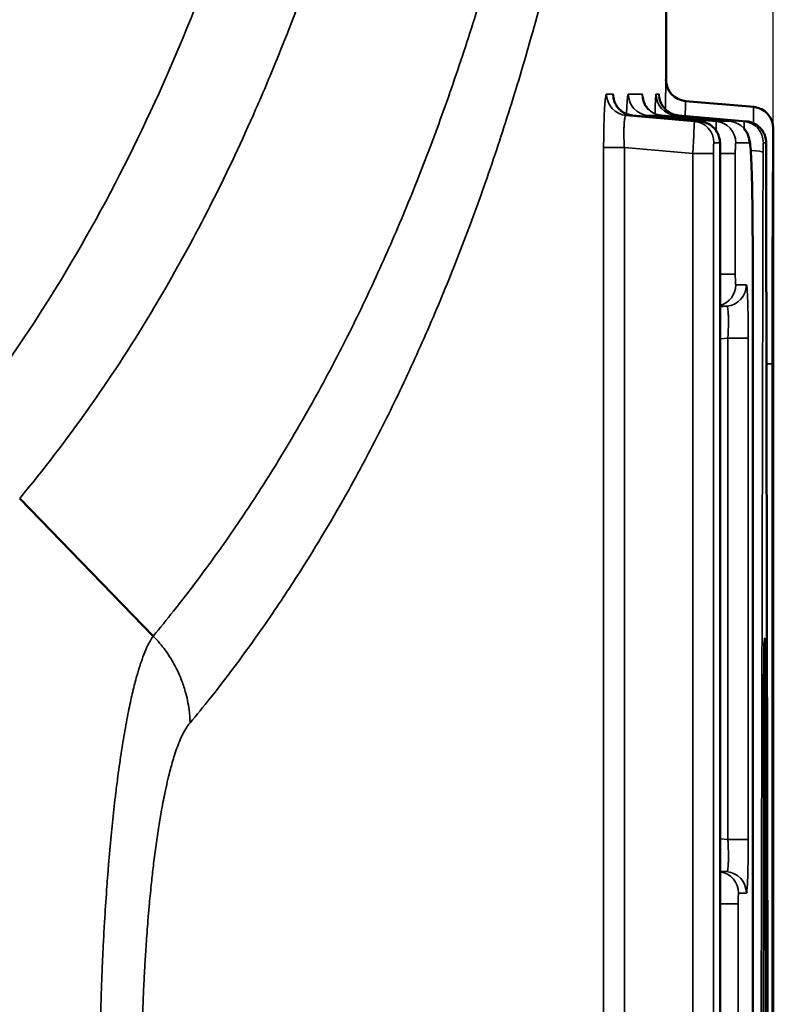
# Model space of a CAD drawing. Header units: millimetres. Extents: x 38 to 2514, y 38 to 1622.
# Tile 153 of 256: x 1159.6 to 1163.12, y 794.37 to 798.96. Entities that reach past the tile are written whole.
import ezdxf

# ---------------------------------------------------------------- set-up
doc = ezdxf.new("R2010")
doc.units = ezdxf.units.MM
doc.header["$LTSCALE"] = 7.692308
for name, color, linetype, lineweight in [('Dimension (ISO)', 7, 'Continuous', 25), ('Visible (ISO)', 7, 'Continuous', 50), ('Visible Narrow (ISO)', 7, 'Continuous', 35)]:
    doc.layers.add(name, color=color, linetype=linetype, lineweight=lineweight)
doc.styles.add('Note Text (ANSI)', font='tahoma.ttf')
doc.dimstyles.new('Default (ISO)', dxfattribs={"dimscale": 7.692308, "dimtxt": 1, "dimasz": 2.5, "dimexe": 3.175, "dimexo": 0, "dimgap": 0.762, "dimtad": 1, "dimrnd": 1e-08, "dimzin": 0, "dimdsep": 46, "dimtxsty": 'Note Text (ANSI)', "dimcen": 0.09, "dimdle": 10, "dimclrd": 1, "dimclre": 1, "dimclrt": 1, "dimazin": 0, "dimtfac": 3.5052, "dimtmove": 0, "dimatfit": 3, "dimfxl": 1, "dimtolj": 1, "dimtzin": 0, "dimlwd": -1, "dimlwe": -1, "dimarcsym": 0})

# ---------------------------------------------------------------- blocks, each defined once
blk = doc.blocks.new('*D10')
at = {"layer": 'Defpoints', "color": 0, "transparency": 16777216}
for p in [(1163.1153, 1147.3218), (986.1274, 798.3263), (1163.1153, 797.4734)]:
    blk.add_point(p, dxfattribs=at)
at = {"layer": 'Dimension (ISO)', "color": 1, "transparency": 16777216}
for p, q in [((986.1274, 798.3263), (986.1274, 1171.7449)), ((1163.1153, 797.4734), (1163.1153, 1171.7449)), ((1005.3581, 1147.3218), (1143.8846, 1147.3218))]:
    blk.add_line(p, q, dxfattribs=at)
for points in [[(1005.3581, 1150.5269), (1005.3581, 1144.1167), (986.1274, 1147.3218)], [(1143.8846, 1150.5269), (1143.8846, 1144.1167), (1163.1153, 1147.3218)]]:
    blk.add_solid(points, dxfattribs=at)
at = {"layer": 'Dimension (ISO)', "color": 1, "transparency": 16777216, "insert": (1024.3863, 1163.2469), "char_height": 7.692308, "attachment_point": 1, "style": 'Note Text (ANSI)'}
blk.add_mtext('\\A1;176.99 mm [6.968 in]', dxfattribs=at)

msp = doc.modelspace()

# ---------------------------------------------------------------- linework, layer by layer
at = {"layer": 'Visible (ISO)'}
for p, q in [((1162.6154, 798.671), (1162.6154, 802.1005)), ((1162.7064, 798.5786), (1163.0238, 798.5508)), ((1162.7747, 798.4838), (1162.459, 798.5116)), ((1162.5947, 798.5118), (1162.9101, 798.4843)), ((1162.6736, 798.5116), (1162.9906, 798.4839)), ((1163.1154, 797.6951), (1163.1154, 798.4378)), ((1162.8684, 791.6555), (1162.8684, 798.3344)), ((1163.0197, 791.4206), (1163.0197, 797.698)), ((1163.1139, 792.2096), (1163.1139, 797.4733)), ((1163.1153, 797.4734), (1163.1153, 792.265)), ((1159.6029, 796.7279), (1160.2255, 796.0867))]:
    msp.add_line(p, q, dxfattribs=at)
for centre, start, end in [((1162.7151, 798.6782), 180, 265), ((1163.0151, 798.4512), 0, 85), ((1163.0147, 797.7224), 356.9237, 0.011)]:
    msp.add_arc(centre, 0.1, start, end, dxfattribs=at)
for centre, major_axis, ratio, start_param, end_param in [((1162.9827, 798.3392), (0.1, 0.0002), 0.096228, 6.265051, 6.283186), ((949.2291, 760.1514), (-0.0781, -2140.9287), 0.099903, 1.58511, 1.588638), ((1162.972, 795.9363), (0.1, -0.0001), 0.058022, 0.00005, 0.02084)]:
    msp.add_ellipse(centre, major_axis=major_axis, ratio=ratio, start_param=start_param, end_param=end_param, dxfattribs=at)
for points, knots in [([(1162.6154, 798.6712), (1162.6154, 798.6728), (1162.6154, 798.6741), (1162.6153, 798.6751), (1162.6153, 798.6762), (1162.6153, 798.677), (1162.6153, 798.6775), (1162.6152, 798.678), (1162.6152, 798.6782), (1162.6151, 798.6782)], [0.8596257, 0.8596257, 0.8596257, 0.8596257, 0.9047619, 0.9047619, 0.9047619, 0.952381, 0.952381, 0.952381, 1, 1, 1, 1]), ([(1162.3726, 798.5846), (1162.3726, 798.5846), (1162.3726, 798.5845), (1162.3726, 798.5842), (1162.3728, 798.5834), (1162.3734, 798.5809), (1162.3738, 798.5797), (1162.3749, 798.5759), (1162.376, 798.5729), (1162.3787, 798.5667), (1162.3803, 798.5634), (1162.3847, 798.5559), (1162.3876, 798.5517), (1162.3955, 798.542), (1162.401, 798.5366), (1162.4145, 798.5261), (1162.4232, 798.5212), (1162.4408, 798.5145), (1162.4499, 798.5124), (1162.459, 798.5116)], [0.03134262, 0.03134262, 0.03134262, 0.03134262, 0.03176318, 0.03176318, 0.03330717, 0.03330717, 0.03424658, 0.03424658, 0.03564353, 0.03564353, 0.03692161, 0.03692161, 0.03855376, 0.03855376, 0.0408681, 0.0408681, 0.04381078, 0.04381078, 0.04657689, 0.04657689, 0.04657689, 0.04657689]), ([(1162.5096, 798.5816), (1162.5096, 798.5816), (1162.5097, 798.581), (1162.5107, 798.5772), (1162.512, 798.5727), (1162.517, 798.562), (1162.52, 798.5566), (1162.5274, 798.5465), (1162.5314, 798.5419), (1162.536, 798.5376)], [0.11893931, 0.11893931, 0.11893931, 0.11893931, 0.12181173, 0.12181173, 0.12602531, 0.12602531, 0.12885635, 0.12885635, 0.13099791, 0.13099791, 0.13099791, 0.13099791]), ([(1162.5836, 798.5975), (1162.5836, 798.5975), (1162.5837, 798.597), (1162.584, 798.5948), (1162.5842, 798.5933), (1162.5849, 798.5895), (1162.5854, 798.587), (1162.5868, 798.5821), (1162.5875, 798.5797), (1162.5897, 798.5737), (1162.5912, 798.57), (1162.5958, 798.5608), (1162.5993, 798.5553), (1162.6089, 798.5428), (1162.6158, 798.5361), (1162.6317, 798.5244), (1162.6413, 798.5195), (1162.6585, 798.5139), (1162.666, 798.5123), (1162.6736, 798.5116)], [0.03139145, 0.03139145, 0.03139145, 0.03139145, 0.03291495, 0.03291495, 0.03398234, 0.03398234, 0.03496857, 0.03496857, 0.03582073, 0.03582073, 0.037036, 0.037036, 0.03899408, 0.03899408, 0.04180605, 0.04180605, 0.04495197, 0.04495197, 0.04723893, 0.04723893, 0.04723893, 0.04723893]), ([(1162.7747, 798.4838), (1162.7853, 798.4829), (1162.7959, 798.4802), (1162.8154, 798.4718), (1162.8246, 798.4659), (1162.8405, 798.4518), (1162.8474, 798.4433), (1162.8553, 798.4297), (1162.8575, 798.425), (1162.8611, 798.4159), (1162.8625, 798.4114), (1162.865, 798.401), (1162.8659, 798.3953), (1162.8668, 798.3865), (1162.8671, 798.3828), (1162.8676, 798.3741), (1162.8678, 798.369), (1162.8681, 798.3597), (1162.8682, 798.3557), (1162.8684, 798.346), (1162.8684, 798.3402), (1162.8684, 798.3344)], [0, 0, 0, 0, 0.00319288, 0.00319288, 0.00638507, 0.00638507, 0.0095775, 0.0095775, 0.01113834, 0.01113834, 0.01256787, 0.01256787, 0.01457832, 0.01457832, 0.01616119, 0.01616119, 0.01804463, 0.01804463, 0.0193236, 0.0193236, 0.02105926, 0.02105926, 0.02105926, 0.02105926]), ([(1162.9906, 798.4839), (1163.0012, 798.4829), (1163.0117, 798.4803), (1163.0312, 798.4718), (1163.0404, 798.466), (1163.0563, 798.4519), (1163.0632, 798.4434), (1163.0711, 798.4297), (1163.0734, 798.4249), (1163.0771, 798.4152), (1163.0786, 798.4102), (1163.0801, 798.4033), (1163.0804, 798.4014), (1163.081, 798.3977), (1163.0813, 798.3958), (1163.0816, 798.3921), (1163.0818, 798.3904), (1163.082, 798.3872), (1163.0821, 798.3857), (1163.0823, 798.3797), (1163.0824, 798.3746), (1163.0826, 798.365), (1163.0826, 798.3613), (1163.0827, 798.3519), (1163.0827, 798.3456), (1163.0827, 798.3394)], [0, 0, 0, 0, 0.0031875, 0.0031875, 0.00637462, 0.00637462, 0.00956177, 0.00956177, 0.01113683, 0.01113683, 0.01269746, 0.01269746, 0.01328007, 0.01328007, 0.01390365, 0.01390365, 0.01463737, 0.01463737, 0.01543249, 0.01543249, 0.01783332, 0.01783332, 0.01909532, 0.01909532, 0.02097559, 0.02097559, 0.02097559, 0.02097559]), ([(1162.9786, 798.4506), (1162.9827, 798.446), (1162.9863, 798.4411), (1162.9932, 798.4299), (1162.9962, 798.4236), (1162.9999, 798.4139), (1163.001, 798.4102), (1163.0032, 798.4021), (1163.0041, 798.3982), (1163.0067, 798.384), (1163.0078, 798.3745), (1163.0103, 798.347), (1163.0116, 798.3275), (1163.0142, 798.2701), (1163.0155, 798.2274), (1163.0174, 798.1372), (1163.0181, 798.0896), (1163.019, 797.9884), (1163.0193, 797.9339), (1163.0197, 797.8192), (1163.0197, 797.7585), (1163.0197, 797.698)], [0.00781906, 0.00781906, 0.00781906, 0.00781906, 0.00978624, 0.00978624, 0.01247221, 0.01247221, 0.01474356, 0.01474356, 0.018089, 0.018089, 0.02722636, 0.02722636, 0.03945891, 0.03945891, 0.05665543, 0.05665543, 0.07193594, 0.07193594, 0.08836037, 0.08836037, 0.1065188, 0.1065188, 0.1065188, 0.1065188]), ([(1163.1154, 798.4378), (1163.1154, 798.4402), (1163.1154, 798.4422), (1163.1154, 798.4457), (1163.1154, 798.4471), (1163.1153, 798.4492), (1163.1153, 798.45), (1163.1152, 798.451), (1163.1152, 798.4512), (1163.1151, 798.4512)], [0.8227452, 0.8227452, 0.8227452, 0.8227452, 0.8636364, 0.8636364, 0.9090909, 0.9090909, 0.9545455, 0.9545455, 0.9999998, 0.9999998, 0.9999998, 0.9999998]), ([(1163.1154, 797.6951), (1163.1154, 797.6925), (1163.1154, 797.683), (1163.1154, 797.665), (1163.1154, 797.6411), (1163.1154, 797.617), (1163.1154, 797.593), (1163.1154, 797.5679), (1163.1153, 797.5402), (1163.1153, 797.509), (1163.1153, 797.4856), (1163.1153, 797.4734)], [0.2360257, 0.2360257, 0.2360257, 0.2360257, 0.2727273, 0.3636364, 0.4545455, 0.5454545, 0.6363636, 0.7272727, 0.8181818, 0.9090909, 1, 1, 1, 1]), ([(1163.074, 796.0646), (1163.074, 796.0646), (1163.074, 796.0646), (1163.074, 796.0644), (1163.0739, 796.0637), (1163.0738, 796.0611), (1163.0737, 796.0585), (1163.0734, 796.0506), (1163.0732, 796.0444), (1163.0728, 796.0284), (1163.0726, 796.0179), (1163.0723, 795.9939), (1163.0722, 795.98), (1163.0721, 795.956), (1163.072, 795.9461), (1163.072, 795.9362)], [0.01514182, 0.01514182, 0.01514182, 0.01514182, 0.01534558, 0.01534558, 0.01664604, 0.01664604, 0.01890927, 0.01890927, 0.02224006, 0.02224006, 0.0263375, 0.0263375, 0.03081111, 0.03081111, 0.03378845, 0.03378845, 0.03378845, 0.03378845])]:
    msp.add_open_spline(points, degree=3, knots=knots, dxfattribs=at)
for points in [[(1163.1139, 797.4733), (1163.1139, 797.4901), (1163.1139, 797.5239), (1163.1139, 797.574), (1163.114, 797.6273), (1163.1142, 797.6753), (1163.1144, 797.7117), (1163.1146, 797.7224), (1163.1147, 797.7224)], [(1163.0655, 790.7805), (1163.0663, 791.3534), (1163.0677, 792.4992), (1163.0699, 794.2178), (1163.0713, 795.3635), (1163.072, 795.9363)]]:
    msp.add_open_spline(points, degree=3, dxfattribs=at)
at = {"layer": 'Visible Narrow (ISO)'}
for p, q in [((1162.3378, 798.6112), (1162.3677, 798.6112)), ((1162.4396, 798.6112), (1162.5036, 798.6112)), ((1162.5685, 798.6112), (1162.5823, 798.6112)), ((1162.3741, 798.5763), (1162.3741, 798.5763)), ((1162.584, 798.593), (1162.584, 798.593)), ((1162.7475, 798.4837), (1162.4291, 798.5115)), ((1162.7746, 798.4838), (1162.459, 798.5116)), ((1162.8491, 798.4836), (1162.5308, 798.5114)), ((1162.5642, 798.5116), (1162.5642, 798.5116)), ((1162.9778, 798.4837), (1162.6599, 798.5115)), ((1162.9906, 798.4839), (1162.6736, 798.5116)), ((1162.7048, 798.5076), (1162.7048, 798.5076)), ((1162.8384, 798.3842), (1162.8656, 798.3842)), ((1162.9403, 798.3842), (1163.0033, 798.3842)), ((1163.069, 798.3842), (1163.0818, 798.3842)), ((1162.3246, 798.3621), (1162.3246, 791.6833)), ((1162.3246, 798.3621), (1162.4211, 798.3621)), ((1162.7396, 798.3343), (1162.4211, 798.3621)), ((1162.4211, 798.3621), (1162.4211, 791.6833)), ((1162.7396, 798.3343), (1162.836, 798.3343)), ((1162.7396, 798.3343), (1162.7396, 791.6555)), ((1162.836, 798.3343), (1162.836, 791.6555)), ((1162.8683, 791.6555), (1162.8683, 798.3344)), ((1162.8683, 798.3344), (1162.8684, 798.3344)), ((1162.8684, 798.3342), (1162.9382, 798.3342)), ((1162.9382, 798.3342), (1162.9382, 797.7719)), ((1162.8684, 797.7719), (1162.9382, 797.7719)), ((1162.9405, 797.7224), (1162.9899, 797.7224)), ((1163.0197, 791.4206), (1163.0197, 797.698)), ((1163.0197, 797.698), (1163.0197, 797.698)), ((1163.1147, 797.7224), (1163.1154, 797.7224)), ((1162.8684, 797.6203), (1162.8985, 797.6229)), ((1162.8684, 797.4704), (1162.9037, 797.4735)), ((1162.9037, 797.4735), (1162.9984, 797.4735)), ((1162.9037, 797.4735), (1162.9037, 795.1386)), ((1162.9984, 797.4735), (1162.9984, 795.1386)), ((1163.1139, 797.4734), (1163.1153, 797.4734)), ((1163.1139, 792.2096), (1163.1139, 797.4733)), ((1163.0844, 797.354), (1163.1102, 797.354)), ((1163.1102, 797.354), (1163.1102, 791.5075)), ((1163.075, 796.0771), (1163.0755, 796.0771)), ((1162.8684, 795.1417), (1162.9037, 795.1386)), ((1162.9037, 795.1386), (1162.9984, 795.1386)), ((1162.8684, 794.9918), (1162.8985, 794.9892)), ((1162.9536, 794.8894), (1162.9898, 794.8894)), ((1162.8684, 794.8395), (1162.9515, 794.8395)), ((1162.9515, 794.8395), (1162.9515, 794.2786))]:
    msp.add_line(p, q, dxfattribs=at)
msp.add_arc((1163.0154, 797.7224), 0.1, 352.2853, 359.9877, dxfattribs=at)
for centre, major_axis, ratio, start_param, end_param in [((1162.4378, 798.6111), (0, -0.1), 0.998613, 4.712389, 6.196126), ((1162.4677, 798.6112), (0, -0.1), 0.998762, 4.712389, 6.195547), ((1162.5395, 798.611), (-0.0001, -0.1), 0.999121, 4.712389, 6.197094), ((1162.6035, 798.6114), (0.0001, -0.1), 0.999441, 4.712389, 6.171868), ((1162.6686, 798.6111), (0, -0.1), 0.999766, 4.712389, 6.196176), ((1162.6823, 798.6113), (0, -0.1), 0.999835, 4.712389, 6.195436), ((964.1245, 815.885), (198.5822, -17.3488), 0.004658, 6.230709, 6.23364), ((962.4755, 816.0293), (200.2325, -17.5021), 0.003722, 6.241441, 6.249885), ((963.8989, 815.9049), (198.8079, -17.3891), 0.001947, 6.261648, 6.26511), ((1162.7388, 798.3341), (0.0087, 0.1497), 0.004778, 4.714169, 6.278553), ((1015.0528, 811.4235), (147.9712, -12.9151), 0.005396, 6.222511, 6.22559), ((1162.7388, 798.3841), (0, 0.1), 0.99862, 4.712389, 6.195724), ((1162.7659, 798.3842), (0, 0.1), 0.998755, 4.712389, 6.196251), ((1162.8404, 798.3339), (0.0087, 0.1497), 0.015511, 5.51173, 6.279175), ((962.4002, 816.0359), (200.6253, -17.5364), 0.003722, 6.24158, 6.249884), ((1162.8404, 798.384), (-0.0001, 0.1), 0.999127, 4.712389, 6.194725), ((1162.9033, 798.3844), (0.0001, 0.1003), 0.999441, 4.712389, 6.197056), ((964.1783, 815.8804), (198.8458, -17.3924), 0.001947, 6.261771, 6.264988), ((1162.9691, 798.3841), (0, 0.1), 0.999769, 4.712389, 6.195673), ((1162.9691, 798.3341), (0.0087, 0.1497), 0.030439, 5.60569, 6.280401), ((1162.9818, 798.3842), (0, 0.1), 0.999833, 4.712389, 6.196366), ((1163.069, 798.3343), (0, 0.0498), 0.021554, 6.281855, 7.756904), ((1163.0818, 798.3345), (0, 0.0498), 0.018242, 4.807991, 6.284779), ((1162.968, 798.3392), (0.1, -0.0002), 0.097863, 0.021855, 1.136362), ((961.2644, 844.3657), (-0.1699, 2044.8646), 0.098711, 4.686177, 4.689871), ((1162.8404, 797.7221), (0, -0.1), 0.999127, 0.284262, 1.570796), ((1162.8898, 797.7225), (-0.0001, -0.1), 0.999373, 0.08859, 1.570796), ((964.1454, 780.2234), (198.8787, 17.3891), 0.003036, 0.035276, 0.039304), ((1162.9755, 796.0771), (0, -0.1), 0.999801, 1.38093, 1.570796), ((1162.9751, 796.0771), (0, -0.1), 0.999799, 1.414265, 1.570796), ((1162.9784, 795.9381), (0.1, 0.0001), 0.070122, 5.92313, 6.263926), ((964.145, 812.3884), (198.879, -17.3849), 0.003582, 6.243929, 6.247958), ((1162.8536, 794.8893), (0, 0.1), 0.999193, 4.712389, 6.133992), ((1162.8898, 794.8896), (0.0001, 0.1), 0.999373, 4.712389, 6.196841)]:
    msp.add_ellipse(centre, major_axis=major_axis, ratio=ratio, start_param=start_param, end_param=end_param, dxfattribs=at)
for points, knots in [([(1159.2005, 796.911), (1159.5206, 797.295), (1159.7926, 797.7113), (1160.0256, 798.1524), (1160.2586, 798.5934), (1160.4527, 799.0596), (1160.6125, 799.5326), (1160.7723, 800.0056), (1160.8978, 800.4851), (1160.9966, 800.9501), (1161.0955, 801.415), (1161.1677, 801.8649), (1161.2225, 802.2916)], [0, 0, 0, 0, 0.25, 0.25, 0.25, 0.5, 0.5, 0.5, 0.75, 0.75, 0.75, 1, 1, 1, 1]), ([(1159.6029, 796.7279), (1159.7144, 796.8617), (1159.8202, 796.9996), (1160.0223, 797.2848), (1160.1186, 797.4322), (1160.2349, 797.6249), (1160.2597, 797.6669), (1160.3605, 797.8413), (1160.4332, 797.9761), (1160.5727, 798.2527), (1160.6394, 798.3947), (1160.7391, 798.6219), (1160.7746, 798.7059), (1160.8781, 798.9617), (1160.9424, 799.1348), (1161.0645, 799.4905), (1161.1217, 799.6731), (1161.1808, 799.8783), (1161.1872, 799.9008), (1161.2434, 800.1), (1161.2889, 800.2765), (1161.3752, 800.64), (1161.4153, 800.8267), (1161.4541, 801.0244), (1161.4568, 801.0381), (1161.489, 801.2045), (1161.5159, 801.3554), (1161.5651, 801.6548), (1161.5874, 801.8033), (1161.6155, 802.006), (1161.623, 802.0625), (1161.6303, 802.1186)], [0, 0, 0, 0, 0.0871505, 0.0871505, 0.175556, 0.175556, 0.2, 0.2, 0.2764561, 0.2764561, 0.3545788, 0.3545788, 0.4, 0.4, 0.4920724, 0.4920724, 0.5881525, 0.5881525, 0.6, 0.6, 0.6929248, 0.6929248, 0.7925989, 0.7925989, 0.8, 0.8, 0.882926, 0.882926, 0.9671164, 0.9671164, 1, 1, 1, 1]), ([(1162.2589, 801.5017), (1162.2314, 801.2881), (1162.201, 801.081), (1162.168, 800.8803), (1162.1345, 800.6768), (1162.0984, 800.4799), (1162.0598, 800.2896), (1162.0251, 800.118), (1161.9884, 799.9519), (1161.9499, 799.791), (1161.9267, 799.6937), (1161.9027, 799.5984), (1161.8781, 799.5049), (1161.8453, 799.38), (1161.8113, 799.2583), (1161.7761, 799.1393), (1161.7407, 799.0197), (1161.7041, 798.9028), (1161.6662, 798.7884), (1161.6281, 798.6735), (1161.5888, 798.561), (1161.5482, 798.4506), (1161.5401, 798.4285), (1161.5319, 798.4065), (1161.5236, 798.3845), (1161.4831, 798.2767), (1161.4412, 798.1708), (1161.3979, 798.0666), (1161.3764, 798.0148), (1161.3545, 797.9634), (1161.3322, 797.9124), (1161.2876, 797.8103), (1161.2415, 797.7099), (1161.1938, 797.6108), (1161.1464, 797.5126), (1161.0974, 797.4157), (1161.0465, 797.3199), (1161.0201, 797.2702), (1160.9932, 797.2208), (1160.9657, 797.1717), (1160.8931, 797.0419), (1160.8169, 796.9141), (1160.737, 796.7887), (1160.6858, 796.7086), (1160.6331, 796.6294), (1160.5789, 796.5513), (1160.4961, 796.4322), (1160.4096, 796.3157), (1160.3195, 796.2022), (1160.2886, 796.1633), (1160.2573, 796.1248), (1160.2255, 796.0867)], [0.0000012, 0.0000012, 0.0000012, 0.0000012, 0.0853649, 0.0853649, 0.0853649, 0.1719553, 0.1719553, 0.1719553, 0.25, 0.25, 0.25, 0.2971925, 0.2971925, 0.2971925, 0.3602198, 0.3602198, 0.3602198, 0.4235943, 0.4235943, 0.4235943, 0.487258, 0.487258, 0.487258, 0.5, 0.5, 0.5, 0.5626498, 0.5626498, 0.5626498, 0.5938252, 0.5938252, 0.5938252, 0.6561506, 0.6561506, 0.6561506, 0.7179142, 0.7179142, 0.7179142, 0.75, 0.75, 0.75, 0.8347436, 0.8347436, 0.8347436, 0.8889536, 0.8889536, 0.8889536, 0.9716763, 0.9716763, 0.9716763, 1, 1, 1, 1]), ([(1162.43, 801.1096), (1162.4028, 800.8974), (1162.3729, 800.6915), (1162.3404, 800.4919), (1162.3073, 800.2894), (1162.2717, 800.0935), (1162.2336, 799.904), (1162.1984, 799.7288), (1162.1611, 799.5593), (1162.1219, 799.3952), (1162.0987, 799.2978), (1162.0748, 799.2023), (1162.0502, 799.1086), (1162.0175, 798.9837), (1161.9836, 798.8619), (1161.9485, 798.7429), (1161.9132, 798.6232), (1161.8767, 798.5063), (1161.8389, 798.3918), (1161.801, 798.2768), (1161.7618, 798.1642), (1161.7213, 798.0537), (1161.7129, 798.0309), (1161.7045, 798.0082), (1161.696, 797.9856), (1161.6556, 797.8777), (1161.6138, 797.7718), (1161.5705, 797.6676), (1161.5489, 797.6155), (1161.5269, 797.5638), (1161.5046, 797.5126), (1161.4601, 797.4105), (1161.4141, 797.31), (1161.3664, 797.2108), (1161.3191, 797.1125), (1161.2702, 797.0156), (1161.2195, 796.9198), (1161.1928, 796.8695), (1161.1656, 796.8195), (1161.1379, 796.7698), (1161.0651, 796.6391), (1160.9885, 796.5104), (1160.908, 796.3841), (1160.8573, 796.3044), (1160.8049, 796.2257), (1160.7511, 796.1481), (1160.6679, 796.0282), (1160.581, 795.9109), (1160.4903, 795.7966), (1160.4596, 795.7579), (1160.4284, 795.7195), (1160.3969, 795.6815)], [0, 0, 0, 0, 0.0846536, 0.0846536, 0.0846536, 0.1705726, 0.1705726, 0.1705726, 0.25, 0.25, 0.25, 0.2971553, 0.2971553, 0.2971553, 0.3600714, 0.3600714, 0.3600714, 0.4233373, 0.4233373, 0.4233373, 0.486889, 0.486889, 0.486889, 0.5, 0.5, 0.5, 0.5625347, 0.5625347, 0.5625347, 0.5937844, 0.5937844, 0.5937844, 0.6559943, 0.6559943, 0.6559943, 0.717633, 0.717633, 0.717633, 0.75, 0.75, 0.75, 0.8351305, 0.8351305, 0.8351305, 0.8888586, 0.8888586, 0.8888586, 0.971877, 0.971877, 0.971877, 1, 1, 1, 1]), ([(1162.6151, 798.6782), (1162.6151, 798.6782), (1162.615, 798.6773), (1162.615, 798.6757), (1162.6149, 798.6741), (1162.6148, 798.6718), (1162.6148, 798.6692), (1162.6147, 798.6665), (1162.6146, 798.6634), (1162.6146, 798.66), (1162.6145, 798.6566), (1162.6144, 798.6529), (1162.6143, 798.6489), (1162.6142, 798.6448), (1162.6141, 798.6404), (1162.614, 798.6354), (1162.6139, 798.6304), (1162.6138, 798.6249), (1162.6137, 798.6185), (1162.6136, 798.6122), (1162.6135, 798.6049), (1162.6133, 798.5964), (1162.6132, 798.5879), (1162.6131, 798.5781), (1162.6129, 798.5668), (1162.6128, 798.5586), (1162.6127, 798.5495), (1162.6126, 798.5397)], [0, 0, 0, 0, 0.0416667, 0.0416667, 0.0416667, 0.0833333, 0.0833333, 0.0833333, 0.125, 0.125, 0.125, 0.1666667, 0.1666667, 0.1666667, 0.2083333, 0.2083333, 0.2083333, 0.25, 0.25, 0.25, 0.2916667, 0.2916667, 0.2916667, 0.3333333, 0.3333333, 0.3333333, 0.3637967, 0.3637967, 0.3637967, 0.3637967]), ([(1162.3738, 798.5795), (1162.3732, 798.5863), (1162.3714, 798.6029), (1162.3693, 798.6112), (1162.3678, 798.6112)], [0.7394572, 0.7394572, 0.7394572, 0.7394572, 0.8333333, 1, 1, 1, 1]), ([(1162.4396, 798.6111), (1162.4389, 798.611), (1162.4375, 798.6075), (1162.4354, 798.5921), (1162.4332, 798.5628), (1162.4319, 798.5338), (1162.4314, 798.5181)], [0, 0, 0, 0, 0.1666667, 0.3333333, 0.5, 0.643878, 0.643878, 0.643878, 0.643878]), ([(1162.5112, 798.5758), (1162.5104, 798.5832), (1162.5088, 798.5962), (1162.5063, 798.6083), (1162.5043, 798.6115), (1162.5035, 798.6114)], [0.7921641, 0.7921641, 0.7921641, 0.7921641, 0.8571429, 0.9285714, 0.9999999, 0.9999999, 0.9999999, 0.9999999]), ([(1162.5686, 798.6111), (1162.5683, 798.6111), (1162.5676, 798.6081), (1162.5665, 798.5942), (1162.5654, 798.5667), (1162.5647, 798.5377), (1162.5644, 798.52), (1162.5643, 798.5194)], [0, 0, 0, 0, 0.1666667, 0.3333333, 0.5, 0.6666667, 0.6719134, 0.6719134, 0.6719134, 0.6719134]), ([(1162.584, 798.5949), (1162.5839, 798.5964), (1162.5834, 798.6059), (1162.5829, 798.6113), (1162.5824, 798.6112)], [0.8039674, 0.8039674, 0.8039674, 0.8039674, 0.8333333, 1, 1, 1, 1]), ([(1162.7064, 798.5786), (1162.7064, 798.5786), (1162.7063, 798.5777), (1162.7062, 798.5751), (1162.7062, 798.5738), (1162.7061, 798.5715), (1162.7061, 798.5708), (1162.706, 798.5674), (1162.7059, 798.5644), (1162.7058, 798.5578), (1162.7057, 798.5542), (1162.7055, 798.5464), (1162.7055, 798.5422), (1162.7053, 798.5337), (1162.7052, 798.5297), (1162.7051, 798.5241), (1162.7051, 798.5228), (1162.705, 798.5176), (1162.7049, 798.5135), (1162.7049, 798.5089)], [0, 0, 0, 0, 0.0416667, 0.0416667, 0.0707626, 0.0707626, 0.0833333, 0.0833333, 0.125, 0.125, 0.1666667, 0.1666667, 0.2083333, 0.2083333, 0.2409657, 0.2409657, 0.25, 0.25, 0.2767628, 0.2767628, 0.2767628, 0.2767628]), ([(1162.4291, 798.5115), (1162.4284, 798.5115), (1162.4277, 798.5112), (1162.4269, 798.5102), (1162.4268, 798.5101), (1162.4262, 798.5092), (1162.4257, 798.5083), (1162.425, 798.5065), (1162.4248, 798.5058), (1162.424, 798.5032), (1162.4235, 798.5009), (1162.4228, 798.4975), (1162.4228, 798.497), (1162.4222, 798.4937), (1162.4217, 798.4904), (1162.4212, 798.4854), (1162.4211, 798.4842), (1162.4206, 798.4785), (1162.4202, 798.4735), (1162.4198, 798.4663), (1162.4197, 798.4647), (1162.4194, 798.4572), (1162.4192, 798.4507), (1162.4191, 798.4412), (1162.419, 798.4387), (1162.419, 798.4294), (1162.419, 798.4221), (1162.4192, 798.4104), (1162.4193, 798.4065), (1162.4196, 798.3946), (1162.4199, 798.3862), (1162.4206, 798.3725), (1162.4208, 798.3673), (1162.4211, 798.3621)], [0, 0, 0, 0, 0.106641, 0.106641, 0.125, 0.125, 0.208962, 0.208962, 0.25, 0.25, 0.357287, 0.357287, 0.375, 0.375, 0.470717, 0.470717, 0.5, 0.5, 0.598214, 0.598214, 0.625, 0.625, 0.719038, 0.719038, 0.75, 0.75, 0.834475, 0.834475, 0.875, 0.875, 0.954105, 0.954105, 1, 1, 1, 1]), ([(1162.5308, 798.5114), (1162.5301, 798.5114), (1162.5294, 798.5109), (1162.5285, 798.5095), (1162.5282, 798.509), (1162.5276, 798.5076), (1162.5273, 798.5067), (1162.527, 798.5056)], [0, 0, 0, 0, 0.1199988, 0.1199988, 0.1666667, 0.1666667, 0.2294341, 0.2294341, 0.2294341, 0.2294341]), ([(1162.6599, 798.5115), (1162.6594, 798.5115), (1162.6589, 798.5111), (1162.6584, 798.51), (1162.6583, 798.5098), (1162.6579, 798.5088), (1162.6576, 798.5079), (1162.6573, 798.5066)], [0, 0, 0, 0, 0.1208828, 0.1208828, 0.1428571, 0.1428571, 0.2243624, 0.2243624, 0.2243624, 0.2243624]), ([(1163.0238, 798.5508), (1163.0238, 798.5508), (1163.0237, 798.5499), (1163.0237, 798.5482), (1163.0237, 798.5479), (1163.0237, 798.5477), (1163.0237, 798.5473), (1163.0236, 798.5458), (1163.0236, 798.5438), (1163.0235, 798.5415), (1163.0235, 798.5405), (1163.0234, 798.5395), (1163.0234, 798.5384), (1163.0234, 798.5364), (1163.0233, 798.5343), (1163.0233, 798.5321), (1163.0232, 798.5302), (1163.0232, 798.5282), (1163.0231, 798.5261), (1163.0231, 798.5243), (1163.0231, 798.5224), (1163.023, 798.5204), (1163.023, 798.5174), (1163.0229, 798.5142), (1163.0228, 798.5106), (1163.0228, 798.5088), (1163.0227, 798.507), (1163.0227, 798.5051), (1163.0226, 798.5011), (1163.0226, 798.4967), (1163.0225, 798.4917), (1163.0224, 798.4892), (1163.0224, 798.4866), (1163.0223, 798.4838), (1163.0223, 798.4812), (1163.0223, 798.4786), (1163.0222, 798.4757)], [0, 0, 0, 0, 0.0454545, 0.0454545, 0.0454545, 0.0529436, 0.0529436, 0.0529436, 0.0909091, 0.0909091, 0.0909091, 0.1069132, 0.1069132, 0.1069132, 0.1363636, 0.1363636, 0.1363636, 0.1608176, 0.1608176, 0.1608176, 0.1818182, 0.1818182, 0.1818182, 0.212546, 0.212546, 0.212546, 0.2272727, 0.2272727, 0.2272727, 0.2576649, 0.2576649, 0.2576649, 0.2727273, 0.2727273, 0.2727273, 0.2863924, 0.2863924, 0.2863924, 0.2863924]), ([(1163.1151, 798.4512), (1163.1151, 798.4512), (1163.115, 798.4503), (1163.115, 798.4488), (1163.1149, 798.4472), (1163.1149, 798.445), (1163.1148, 798.4423), (1163.1147, 798.4397), (1163.1147, 798.4366), (1163.1146, 798.4332), (1163.1145, 798.4298), (1163.1144, 798.4261), (1163.1144, 798.4219), (1163.1143, 798.4177), (1163.1142, 798.413), (1163.1141, 798.4074), (1163.114, 798.4018), (1163.1139, 798.3953), (1163.1137, 798.3875), (1163.1136, 798.3796), (1163.1135, 798.3704), (1163.1134, 798.3597), (1163.1132, 798.3489), (1163.1131, 798.3366), (1163.1129, 798.3231), (1163.1128, 798.3097), (1163.1127, 798.295), (1163.1125, 798.2796), (1163.1124, 798.2642), (1163.1123, 798.248), (1163.1122, 798.2311), (1163.112, 798.2143), (1163.1119, 798.1967), (1163.1118, 798.1786), (1163.1117, 798.1604), (1163.1116, 798.1416), (1163.1115, 798.122), (1163.1114, 798.1025), (1163.1113, 798.0823), (1163.1112, 798.0612), (1163.1111, 798.0402), (1163.111, 798.0182), (1163.1109, 797.9954), (1163.1109, 797.9725), (1163.1108, 797.9488), (1163.1107, 797.9245), (1163.1107, 797.9003), (1163.1106, 797.8754), (1163.1106, 797.8502), (1163.1105, 797.825), (1163.1105, 797.7994), (1163.1104, 797.7736), (1163.1104, 797.7478), (1163.1104, 797.7217), (1163.1103, 797.6957), (1163.1103, 797.6696), (1163.1103, 797.6435), (1163.1103, 797.6171), (1163.1102, 797.5908), (1163.1102, 797.5642), (1163.1102, 797.5367), (1163.1102, 797.5092), (1163.1102, 797.4808), (1163.1102, 797.4504), (1163.1102, 797.4201), (1163.1102, 797.3879), (1163.1102, 797.354)], [0, 0, 0, 0, 0.045455, 0.045455, 0.045455, 0.090909, 0.090909, 0.090909, 0.136364, 0.136364, 0.136364, 0.181818, 0.181818, 0.181818, 0.227273, 0.227273, 0.227273, 0.272727, 0.272727, 0.272727, 0.318182, 0.318182, 0.318182, 0.363636, 0.363636, 0.363636, 0.409091, 0.409091, 0.409091, 0.454545, 0.454545, 0.454545, 0.5, 0.5, 0.5, 0.545455, 0.545455, 0.545455, 0.590909, 0.590909, 0.590909, 0.636364, 0.636364, 0.636364, 0.681818, 0.681818, 0.681818, 0.727273, 0.727273, 0.727273, 0.772727, 0.772727, 0.772727, 0.818182, 0.818182, 0.818182, 0.863636, 0.863636, 0.863636, 0.909091, 0.909091, 0.909091, 0.954545, 0.954545, 0.954545, 1, 1, 1, 1]), ([(1162.8387, 798.3841), (1162.8385, 798.3841), (1162.8383, 798.3838), (1162.8382, 798.3833), (1162.8381, 798.383), (1162.838, 798.3826), (1162.8379, 798.3821), (1162.8377, 798.3811), (1162.8376, 798.3798), (1162.8374, 798.3783), (1162.8374, 798.3777), (1162.8373, 798.3772), (1162.8373, 798.3766), (1162.8371, 798.375), (1162.837, 798.3733), (1162.8369, 798.3714), (1162.8369, 798.3706), (1162.8368, 798.3698), (1162.8368, 798.3689), (1162.8367, 798.3667), (1162.8366, 798.3642), (1162.8365, 798.3616), (1162.8364, 798.3609), (1162.8364, 798.3602), (1162.8364, 798.3595), (1162.8363, 798.357), (1162.8363, 798.3545), (1162.8362, 798.3517), (1162.8362, 798.3505), (1162.8362, 798.3493), (1162.8361, 798.3481), (1162.8361, 798.3453), (1162.8361, 798.3424), (1162.836, 798.3392), (1162.836, 798.3376), (1162.836, 798.336), (1162.836, 798.3343)], [0.0000003, 0.0000003, 0.0000003, 0.0000003, 0.1025361, 0.1025361, 0.1025361, 0.1666667, 0.1666667, 0.1666667, 0.289236, 0.289236, 0.289236, 0.3333333, 0.3333333, 0.3333333, 0.4488843, 0.4488843, 0.4488843, 0.5, 0.5, 0.5, 0.6307681, 0.6307681, 0.6307681, 0.6666667, 0.6666667, 0.6666667, 0.7841767, 0.7841767, 0.7841767, 0.8333333, 0.8333333, 0.8333333, 0.9439466, 0.9439466, 0.9439466, 1, 1, 1, 1]), ([(1162.8683, 798.3344), (1162.8683, 798.3395), (1162.8683, 798.3442), (1162.8682, 798.3486), (1162.8681, 798.3531), (1162.868, 798.3572), (1162.8679, 798.3608), (1162.8678, 798.3645), (1162.8677, 798.3676), (1162.8675, 798.3703), (1162.8674, 798.373), (1162.8672, 798.3754), (1162.8671, 798.3774), (1162.8669, 798.3794), (1162.8667, 798.3811), (1162.8665, 798.3823), (1162.8663, 798.3835), (1162.8661, 798.3842), (1162.8658, 798.3842)], [0.0000004, 0.0000004, 0.0000004, 0.0000004, 0.1666667, 0.1666667, 0.1666667, 0.3333333, 0.3333333, 0.3333333, 0.5, 0.5, 0.5, 0.6666667, 0.6666667, 0.6666667, 0.8333333, 0.8333333, 0.8333333, 1, 1, 1, 1]), ([(1162.9403, 798.3842), (1162.9402, 798.384), (1162.9401, 798.3837), (1162.9399, 798.3832), (1162.9399, 798.3828), (1162.9398, 798.3824), (1162.9397, 798.3819), (1162.9396, 798.3809), (1162.9394, 798.3796), (1162.9393, 798.3781), (1162.9393, 798.3776), (1162.9392, 798.377), (1162.9392, 798.3764), (1162.9391, 798.3749), (1162.939, 798.3731), (1162.9389, 798.3713), (1162.9389, 798.3705), (1162.9388, 798.3696), (1162.9388, 798.3687), (1162.9387, 798.3665), (1162.9386, 798.3641), (1162.9386, 798.3615), (1162.9385, 798.3608), (1162.9385, 798.3601), (1162.9385, 798.3593), (1162.9384, 798.3569), (1162.9384, 798.3543), (1162.9383, 798.3515), (1162.9383, 798.3504), (1162.9383, 798.3492), (1162.9383, 798.3479), (1162.9383, 798.3452), (1162.9382, 798.3422), (1162.9382, 798.3391), (1162.9382, 798.3375), (1162.9382, 798.3358), (1162.9382, 798.3342)], [0, 0, 0, 0, 0.102536, 0.102536, 0.102536, 0.166667, 0.166667, 0.166667, 0.289236, 0.289236, 0.289236, 0.333333, 0.333333, 0.333333, 0.448884, 0.448884, 0.448884, 0.5, 0.5, 0.5, 0.630768, 0.630768, 0.630768, 0.666667, 0.666667, 0.666667, 0.784177, 0.784177, 0.784177, 0.833333, 0.833333, 0.833333, 0.943947, 0.943947, 0.943947, 1, 1, 1, 1]), ([(1163.0197, 797.698), (1163.0197, 797.722), (1163.0197, 797.7453), (1163.0196, 797.7679), (1163.0196, 797.7773), (1163.0196, 797.7865), (1163.0196, 797.7955), (1163.0196, 797.8215), (1163.0195, 797.8465), (1163.0194, 797.8705), (1163.0194, 797.8752), (1163.0194, 797.8798), (1163.0194, 797.8844), (1163.0193, 797.9046), (1163.0193, 797.9242), (1163.0192, 797.9433), (1163.0191, 797.9508), (1163.0191, 797.9582), (1163.019, 797.9656), (1163.0189, 797.99), (1163.0187, 798.0139), (1163.0185, 798.0372), (1163.0183, 798.059), (1163.0181, 798.0803), (1163.0178, 798.1009), (1163.0177, 798.1054), (1163.0177, 798.1099), (1163.0176, 798.1144), (1163.0173, 798.1376), (1163.0169, 798.16), (1163.0164, 798.1815), (1163.0161, 798.1968), (1163.0157, 798.2117), (1163.0153, 798.226), (1163.0152, 798.2316), (1163.015, 798.2371), (1163.0148, 798.2425), (1163.0145, 798.2524), (1163.0142, 798.2619), (1163.0139, 798.2709), (1163.0136, 798.2794), (1163.0132, 798.2874), (1163.0129, 798.295), (1163.0124, 798.3055), (1163.0119, 798.315), (1163.0114, 798.3234), (1163.0112, 798.3274), (1163.011, 798.3311), (1163.0107, 798.3346), (1163.0103, 798.3411), (1163.0099, 798.3469), (1163.0094, 798.352), (1163.0091, 798.3557), (1163.0087, 798.359), (1163.0084, 798.362), (1163.0079, 798.3668), (1163.0073, 798.3709), (1163.0067, 798.3742), (1163.0064, 798.3759), (1163.0062, 798.3774), (1163.0059, 798.3786), (1163.0053, 798.3812), (1163.0047, 798.383), (1163.0041, 798.3838), (1163.0039, 798.3841), (1163.0037, 798.3843), (1163.0036, 798.3843)], [0, 0, 0, 0, 0.0589661, 0.0589661, 0.0589661, 0.0833333, 0.0833333, 0.0833333, 0.1530913, 0.1530913, 0.1530913, 0.1666667, 0.1666667, 0.1666667, 0.2265387, 0.2265387, 0.2265387, 0.25, 0.25, 0.25, 0.327895, 0.327895, 0.327895, 0.4006686, 0.4006686, 0.4006686, 0.4166667, 0.4166667, 0.4166667, 0.5, 0.5, 0.5, 0.5597808, 0.5597808, 0.5597808, 0.5833333, 0.5833333, 0.5833333, 0.6261618, 0.6261618, 0.6261618, 0.6666667, 0.6666667, 0.6666667, 0.7236201, 0.7236201, 0.7236201, 0.75, 0.75, 0.75, 0.7989558, 0.7989558, 0.7989558, 0.8333333, 0.8333333, 0.8333333, 0.8887122, 0.8887122, 0.8887122, 0.9166667, 0.9166667, 0.9166667, 0.9737984, 0.9737984, 0.9737984, 0.9912296, 0.9912296, 0.9912296, 0.9912296]), ([(1162.9382, 797.7719), (1162.9382, 797.7668), (1162.9382, 797.7621), (1162.9383, 797.7577), (1162.9384, 797.7533), (1162.9384, 797.7491), (1162.9385, 797.7455), (1162.9386, 797.7419), (1162.9387, 797.7388), (1162.9389, 797.736), (1162.939, 797.7333), (1162.9391, 797.7309), (1162.9393, 797.7289), (1162.9394, 797.7269), (1162.9396, 797.7252), (1162.9397, 797.724), (1162.9399, 797.7229), (1162.9401, 797.7221), (1162.9403, 797.7223)], [0.0000004, 0.0000004, 0.0000004, 0.0000004, 0.1666667, 0.1666667, 0.1666667, 0.3333333, 0.3333333, 0.3333333, 0.5, 0.5, 0.5, 0.6666667, 0.6666667, 0.6666667, 0.8333333, 0.8333333, 0.8333333, 1, 1, 1, 1]), ([(1162.9897, 797.7225), (1162.9903, 797.7225), (1162.9915, 797.7191), (1162.9933, 797.7037), (1162.9951, 797.673), (1162.9968, 797.6251), (1162.998, 797.559), (1162.9984, 797.5039), (1162.9984, 797.4735)], [0, 0, 0, 0, 0.1666667, 0.3333333, 0.5, 0.6666667, 0.8333333, 1, 1, 1, 1]), ([(1163.1154, 797.7224), (1163.1154, 797.7224), (1163.1154, 797.7196), (1163.1154, 797.7085), (1163.1154, 797.6989), (1163.1154, 797.6951)], [0, 0, 0, 0, 0.0909091, 0.1818182, 0.2360257, 0.2360257, 0.2360257, 0.2360257]), ([(1162.8985, 797.6229), (1162.8992, 797.623), (1162.8998, 797.6225), (1162.9007, 797.621), (1162.9009, 797.6205), (1162.9016, 797.6189), (1162.902, 797.6176), (1162.9027, 797.6144), (1162.9031, 797.6126), (1162.9038, 797.6075), (1162.9042, 797.604), (1162.9048, 797.5974), (1162.905, 797.5947), (1162.9055, 797.5868), (1162.9057, 797.5812), (1162.906, 797.5712), (1162.9061, 797.5672), (1162.9062, 797.5569), (1162.9062, 797.5503), (1162.9061, 797.537), (1162.906, 797.5304), (1162.9056, 797.5158), (1162.9053, 797.5079), (1162.9046, 797.4912), (1162.9042, 797.4824), (1162.9037, 797.4735)], [0, 0, 0, 0, 0.120087, 0.120087, 0.166667, 0.166667, 0.251241, 0.251241, 0.333333, 0.333333, 0.437504, 0.437504, 0.5, 0.5, 0.604688, 0.604688, 0.666667, 0.666667, 0.75528, 0.75528, 0.833333, 0.833333, 0.916667, 0.916667, 1, 1, 1, 1]), ([(1160.2255, 796.0867), (1160.2123, 796.0686), (1160.1991, 796.0435), (1160.1858, 796.0109), (1160.1802, 795.997), (1160.1745, 795.9817), (1160.1689, 795.9652), (1160.166, 795.9566), (1160.1631, 795.9477), (1160.1602, 795.9384), (1160.1556, 795.9237), (1160.151, 795.908), (1160.1465, 795.8916), (1160.1401, 795.8684), (1160.1338, 795.8436), (1160.1277, 795.8175), (1160.1216, 795.7913), (1160.1157, 795.7639), (1160.1099, 795.7353), (1160.1066, 795.7188), (1160.1033, 795.7019), (1160.1001, 795.6847), (1160.0937, 795.6505), (1160.0876, 795.6151), (1160.0818, 795.5788), (1160.0805, 795.5704), (1160.0791, 795.5618), (1160.0778, 795.5533), (1160.0717, 795.514), (1160.066, 795.4737), (1160.0606, 795.433), (1160.0572, 795.4079), (1160.054, 795.3826), (1160.0509, 795.3572), (1160.0502, 795.3513), (1160.0495, 795.3454), (1160.0488, 795.3396), (1160.044, 795.2988), (1160.0394, 795.2577), (1160.0352, 795.2166), (1160.0331, 795.1964), (1160.0311, 795.1762), (1160.0291, 795.1561), (1160.0248, 795.1114), (1160.0209, 795.0668), (1160.0172, 795.0224), (1160.0154, 795.0001), (1160.0136, 794.9778), (1160.0119, 794.9556), (1160.0111, 794.9443), (1160.0102, 794.933), (1160.0094, 794.9218), (1160.0058, 794.8723), (1160.0025, 794.8234), (1159.9996, 794.7753), (1159.9993, 794.7702), (1159.999, 794.765), (1159.9987, 794.7599), (1159.9967, 794.7264), (1159.9949, 794.6933), (1159.9932, 794.6605), (1159.9917, 794.6308), (1159.9903, 794.6014), (1159.989, 794.5721), (1159.9877, 794.5436), (1159.9865, 794.5152), (1159.9854, 794.4866), (1159.985, 794.4755), (1159.9846, 794.4645), (1159.9842, 794.4534), (1159.9834, 794.431), (1159.9826, 794.4084), (1159.9819, 794.3855), (1159.981, 794.3558), (1159.9801, 794.3256), (1159.9793, 794.2946), (1159.9786, 794.2646), (1159.9779, 794.2339), (1159.9773, 794.2022), (1159.9772, 794.1966), (1159.9771, 794.1909), (1159.977, 794.1852), (1159.9762, 794.138), (1159.9755, 794.0887), (1159.9751, 794.0374), (1159.9749, 794.0117), (1159.9748, 793.9856), (1159.9747, 793.959)], [0, 0, 0, 0, 0.0833333, 0.0833333, 0.0833333, 0.1188579, 0.1188579, 0.1188579, 0.1372709, 0.1372709, 0.1372709, 0.1666667, 0.1666667, 0.1666667, 0.2083333, 0.2083333, 0.2083333, 0.25, 0.25, 0.25, 0.2741388, 0.2741388, 0.2741388, 0.3221411, 0.3221411, 0.3221411, 0.3333333, 0.3333333, 0.3333333, 0.3848602, 0.3848602, 0.3848602, 0.4166667, 0.4166667, 0.4166667, 0.4239885, 0.4239885, 0.4239885, 0.4749822, 0.4749822, 0.4749822, 0.5, 0.5, 0.5, 0.5554024, 0.5554024, 0.5554024, 0.5833333, 0.5833333, 0.5833333, 0.5975217, 0.5975217, 0.5975217, 0.6600075, 0.6600075, 0.6600075, 0.6666667, 0.6666667, 0.6666667, 0.7104509, 0.7104509, 0.7104509, 0.75, 0.75, 0.75, 0.7884859, 0.7884859, 0.7884859, 0.8033641, 0.8033641, 0.8033641, 0.8333333, 0.8333333, 0.8333333, 0.8722749, 0.8722749, 0.8722749, 0.9099559, 0.9099559, 0.9099559, 0.9166667, 0.9166667, 0.9166667, 0.9722016, 0.9722016, 0.9722016, 1, 1, 1, 1]), ([(1160.2255, 796.0867), (1160.246, 796.0657), (1160.2649, 796.0431), (1160.2944, 796.0024), (1160.3057, 795.9848), (1160.3316, 795.94), (1160.345, 795.9122), (1160.3632, 795.8657), (1160.3693, 795.8474), (1160.3826, 795.8005), (1160.3885, 795.7716), (1160.3948, 795.7222), (1160.3964, 795.7019), (1160.3969, 795.6815)], [0, 0, 0, 0, 0.1942741, 0.1942741, 0.3333333, 0.3333333, 0.5378173, 0.5378173, 0.6666667, 0.6666667, 0.8635423, 0.8635423, 1, 1, 1, 1]), ([(1163.0784, 795.9381), (1163.0792, 795.365), (1163.0814, 793.6456), (1163.0836, 791.9261), (1163.085, 790.7798)], [0, 0, 0, 0, 0.333333, 1, 1, 1, 1]), ([(1160.3969, 795.6815), (1160.3952, 795.6797), (1160.3935, 795.6778), (1160.3918, 795.6758), (1160.3865, 795.6693), (1160.3811, 795.6616), (1160.3757, 795.6528), (1160.3707, 795.6445), (1160.3657, 795.6353), (1160.3607, 795.6249), (1160.358, 795.6194), (1160.3554, 795.6136), (1160.3527, 795.6075), (1160.3477, 795.5962), (1160.3427, 795.5837), (1160.3378, 795.5704), (1160.3333, 795.5582), (1160.3289, 795.5453), (1160.3246, 795.5317), (1160.3211, 795.5208), (1160.3176, 795.5094), (1160.3142, 795.4976), (1160.3083, 795.477), (1160.3025, 795.4552), (1160.2969, 795.4323), (1160.2949, 795.4241), (1160.2929, 795.4158), (1160.291, 795.4074), (1160.287, 795.3902), (1160.2831, 795.3725), (1160.2794, 795.3543), (1160.2735, 795.326), (1160.2679, 795.2966), (1160.2626, 795.2665), (1160.2581, 795.2414), (1160.2539, 795.2158), (1160.2499, 795.1899), (1160.2454, 795.1611), (1160.2411, 795.1318), (1160.2371, 795.1024), (1160.2332, 795.0736), (1160.2295, 795.0446), (1160.226, 795.0155), (1160.223, 794.99), (1160.2201, 794.9644), (1160.2173, 794.9388), (1160.2138, 794.9055), (1160.2105, 794.8721), (1160.2074, 794.8389), (1160.2055, 794.8176), (1160.2036, 794.7965), (1160.2018, 794.7754), (1160.1987, 794.7381), (1160.1959, 794.7011), (1160.1934, 794.6646), (1160.1922, 794.6482), (1160.1911, 794.6318), (1160.1901, 794.6156), (1160.1882, 794.5869), (1160.1866, 794.5585), (1160.185, 794.5304), (1160.1844, 794.5193), (1160.1838, 794.5083), (1160.1833, 794.4973), (1160.1827, 794.4854), (1160.1821, 794.4735), (1160.1815, 794.4617), (1160.1804, 794.4372), (1160.1793, 794.4128), (1160.1783, 794.3883), (1160.1776, 794.3701), (1160.1769, 794.3518), (1160.1763, 794.3334), (1160.176, 794.3252), (1160.1757, 794.3171), (1160.1754, 794.3089), (1160.1746, 794.284), (1160.1739, 794.2587), (1160.1732, 794.2328), (1160.1726, 794.2087), (1160.1721, 794.184), (1160.1717, 794.1586), (1160.1716, 794.1541), (1160.1715, 794.1495), (1160.1714, 794.145), (1160.1709, 794.112), (1160.1705, 794.0777), (1160.1702, 794.0423), (1160.17, 794.0154), (1160.1699, 793.9879), (1160.1699, 793.9597)], [0, 0, 0, 0, 0.011594, 0.011594, 0.011594, 0.048773, 0.048773, 0.048773, 0.083333, 0.083333, 0.083333, 0.101621, 0.101621, 0.101621, 0.135761, 0.135761, 0.135761, 0.166667, 0.166667, 0.166667, 0.191472, 0.191472, 0.191472, 0.234617, 0.234617, 0.234617, 0.25, 0.25, 0.25, 0.281387, 0.281387, 0.281387, 0.330399, 0.330399, 0.330399, 0.371235, 0.371235, 0.371235, 0.416667, 0.416667, 0.416667, 0.461065, 0.461065, 0.461065, 0.5, 0.5, 0.5, 0.550833, 0.550833, 0.550833, 0.583333, 0.583333, 0.583333, 0.64077, 0.64077, 0.64077, 0.666667, 0.666667, 0.666667, 0.712475, 0.712475, 0.712475, 0.730488, 0.730488, 0.730488, 0.75, 0.75, 0.75, 0.790326, 0.790326, 0.790326, 0.82019, 0.82019, 0.82019, 0.833333, 0.833333, 0.833333, 0.873145, 0.873145, 0.873145, 0.910129, 0.910129, 0.910129, 0.916667, 0.916667, 0.916667, 0.964085, 0.964085, 0.964085, 1, 1, 1, 1]), ([(1162.9037, 795.1386), (1162.9041, 795.1314), (1162.9045, 795.1241), (1162.9049, 795.1139), (1162.905, 795.111), (1162.9054, 795.103), (1162.9055, 795.0979), (1162.9058, 795.0878), (1162.9059, 795.0828), (1162.9061, 795.0712), (1162.9062, 795.0646), (1162.9062, 795.0542), (1162.9061, 795.0503), (1162.906, 795.0401), (1162.9058, 795.034), (1162.9055, 795.0247), (1162.9053, 795.0214), (1162.9048, 795.0138), (1162.9044, 795.0097), (1162.9036, 795.0028), (1162.9031, 794.9999), (1162.9021, 794.9948), (1162.9015, 794.9928), (1162.9001, 794.9899), (1162.8993, 794.9891), (1162.8985, 794.9892)], [0, 0, 0, 0, 0.120086, 0.120086, 0.166667, 0.166667, 0.251249, 0.251249, 0.333333, 0.333333, 0.437522, 0.437522, 0.5, 0.5, 0.604677, 0.604677, 0.666667, 0.666667, 0.755441, 0.755441, 0.833333, 0.833333, 0.916708, 0.916708, 1, 1, 1, 1]), ([(1162.9535, 794.8893), (1162.9534, 794.8893), (1162.9533, 794.889), (1162.9532, 794.8885), (1162.9531, 794.8882), (1162.953, 794.8877), (1162.953, 794.8872), (1162.9528, 794.8863), (1162.9527, 794.885), (1162.9526, 794.8835), (1162.9525, 794.8829), (1162.9525, 794.8823), (1162.9525, 794.8817), (1162.9524, 794.8802), (1162.9523, 794.8785), (1162.9522, 794.8766), (1162.9522, 794.8758), (1162.9521, 794.8749), (1162.9521, 794.8741), (1162.952, 794.8718), (1162.9519, 794.8694), (1162.9519, 794.8668), (1162.9518, 794.8661), (1162.9518, 794.8654), (1162.9518, 794.8646), (1162.9517, 794.8622), (1162.9517, 794.8596), (1162.9517, 794.8569), (1162.9516, 794.8557), (1162.9516, 794.8545), (1162.9516, 794.8533), (1162.9516, 794.8505), (1162.9515, 794.8475), (1162.9515, 794.8444), (1162.9515, 794.8428), (1162.9515, 794.8412), (1162.9515, 794.8395)], [0.0000002, 0.0000002, 0.0000002, 0.0000002, 0.1025359, 0.1025359, 0.1025359, 0.1666667, 0.1666667, 0.1666667, 0.289236, 0.289236, 0.289236, 0.3333333, 0.3333333, 0.3333333, 0.4488843, 0.4488843, 0.4488843, 0.5, 0.5, 0.5, 0.6307681, 0.6307681, 0.6307681, 0.6666667, 0.6666667, 0.6666667, 0.7841767, 0.7841767, 0.7841767, 0.8333333, 0.8333333, 0.8333333, 0.9439466, 0.9439466, 0.9439466, 1, 1, 1, 1])]:
    msp.add_open_spline(points, degree=3, knots=knots, dxfattribs=at)
for points in [[(1162.3379, 798.6111), (1162.3372, 798.6111), (1162.3359, 798.6092), (1162.3341, 798.6012), (1162.3321, 798.587), (1162.3301, 798.5647), (1162.3281, 798.5317), (1162.3263, 798.4872), (1162.325, 798.4308), (1162.3246, 798.3862), (1162.3246, 798.3621)], [(1163.072, 795.9363), (1163.072, 795.9502), (1163.0721, 795.9757), (1163.0724, 796.0077), (1163.0728, 796.0317), (1163.0733, 796.05), (1163.0738, 796.0639), (1163.0743, 796.0739), (1163.0748, 796.0771), (1163.075, 796.0771)], [(1163.0755, 796.0771), (1163.0757, 796.0771), (1163.0762, 796.0734), (1163.0769, 796.06), (1163.0774, 796.0426), (1163.0778, 796.0227), (1163.0781, 795.9999), (1163.0783, 795.973), (1163.0784, 795.9505), (1163.0784, 795.9381)], [(1162.9984, 795.1386), (1162.9984, 795.1218), (1162.9983, 795.088), (1162.9977, 795.0379), (1162.9967, 794.9847), (1162.995, 794.9366), (1162.9927, 794.9003), (1162.9908, 794.8896), (1162.9897, 794.8895)]]:
    msp.add_open_spline(points, degree=3, dxfattribs=at)

# ---------------------------------------------------------------- dimensions: what is measured, and where the dimension line sits
at = {"layer": 'Dimension (ISO)', "color": 1, "true_color": 0xff0000}
dim = msp.add_linear_dim(base=(1163.1153, 1147.3218), p1=(986.1274, 798.3263), p2=(1163.1153, 797.4734), angle=180, text='<> mm [6.968 in]', dimstyle='Default (ISO)', override={"dimgap": 0.762, "dimdec": 2, "dimpost": '', "dimtol": 0, "dimlim": 0, "dimtp": 0, "dimtm": 0, "dimtdec": 2, "dimtofl": 0, "dimatfit": 1}, dxfattribs=at)
dim.commit()
dim.dimension.update_dxf_attribs({"geometry": '*D10', "text_midpoint": (1074.6213, 1147.3218), "dimtype": 160})

doc.saveas('drawing.dxf')
